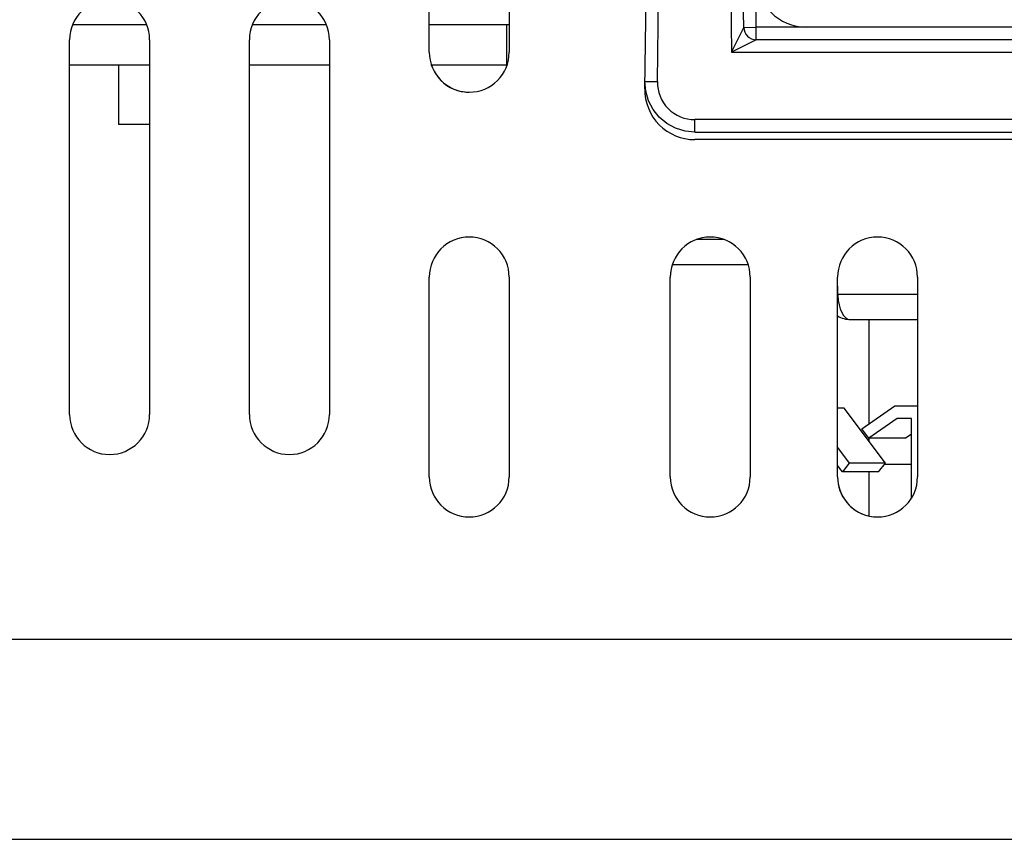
# Model space of a CAD drawing. Extents: x 12050 to 12411, y -1362 to -1020.
# Tile 26 of 36: x 12306 to 12345, y -1362 to -1329. Entities that reach past the tile are written whole.
import ezdxf

# ---------------------------------------------------------------- set-up
doc = ezdxf.new("R2010")
doc.units = 0
doc.layers.add('2', color=2, linetype='CONTINUOUS')

msp = doc.modelspace()

# ---------------------------------------------------------------- linework, layer by layer
at = {"layer": '2', "color": 7}
for p, q in [((12335.177, -1329.411), (12334.095, -1267.411)), ((12330.716, -1331.881), (12331.566, -1274.911)), ((12331.22, -1331.589), (12332.066, -1274.911)), ((12333.226, -1274.911), (12334.194, -1330.411)), ((12334.677, -1329.42), (12333.725, -1274.902)), ((12322.086, -1330.411), (12322.086, -1322.411)), ((12325.286, -1322.411), (12325.286, -1330.411)), ((12310.769, -1329.311), (12307.802, -1329.311)), ((12317.969, -1329.311), (12315.002, -1329.311)), ((12325.186, -1329.311), (12322.086, -1329.311)), ((12325.286, -1329.311), (12325.186, -1329.311)), ((12325.186, -1330.911), (12325.186, -1329.311)), ((12334.194, -1330.411), (12334.677, -1329.42)), ((12334.677, -1329.42), (12335.177, -1329.411)), ((12337.186, -1329.411), (12335.177, -1329.411)), ((12335.177, -1329.911), (12335.177, -1329.411)), ((12393.186, -1329.411), (12337.186, -1329.411)), ((12307.686, -1344.911), (12307.686, -1329.911)), ((12310.886, -1329.911), (12310.886, -1344.911)), ((12314.886, -1344.911), (12314.886, -1329.911)), ((12318.086, -1329.911), (12318.086, -1344.911)), ((12335.177, -1329.911), (12334.194, -1330.411)), ((12395.494, -1329.911), (12335.177, -1329.911)), ((12334.194, -1330.411), (12395.477, -1330.411)), ((12307.686, -1344.911), (12307.686, -1330.911)), ((12307.686, -1330.911), (12310.886, -1330.911)), ((12309.636, -1330.911), (12309.636, -1333.311)), ((12314.886, -1344.911), (12314.886, -1330.911)), ((12314.886, -1330.911), (12318.086, -1330.911)), ((12322.166, -1330.911), (12325.186, -1330.911)), ((12325.186, -1330.911), (12325.206, -1330.911)), ((12330.72, -1331.581), (12331.22, -1331.589)), ((12310.886, -1333.311), (12309.636, -1333.311)), ((12395.43, -1333.111), (12332.72, -1333.111)), ((12332.72, -1333.611), (12332.72, -1333.111)), ((12332.72, -1333.611), (12396.43, -1333.611)), ((12409.686, -1333.911), (12332.716, -1333.911)), ((12333.892, -1337.911), (12332.779, -1337.911)), ((12331.816, -1338.911), (12334.856, -1338.911)), ((12322.086, -1347.411), (12322.086, -1339.411)), ((12322.086, -1347.411), (12322.086, -1339.411)), ((12325.286, -1339.411), (12325.286, -1347.411)), ((12331.736, -1347.411), (12331.736, -1339.411)), ((12331.736, -1347.411), (12331.736, -1339.411)), ((12334.936, -1339.411), (12334.936, -1347.411)), ((12338.436, -1347.411), (12338.436, -1339.411)), ((12341.636, -1339.411), (12341.636, -1347.411)), ((12338.436, -1339.795), (12338.44, -1339.795)), ((12338.451, -1340.111), (12338.44, -1339.795)), ((12338.436, -1340.112), (12338.451, -1340.111)), ((12338.451, -1340.111), (12338.452, -1340.146)), ((12341.636, -1340.111), (12338.451, -1340.111)), ((12338.436, -1344.657), (12338.436, -1340.968)), ((12338.951, -1341.111), (12341.636, -1341.111)), ((12339.686, -1341.111), (12339.686, -1345.295)), ((12338.697, -1344.657), (12338.436, -1344.657)), ((12340.358, -1346.859), (12338.697, -1344.657)), ((12339.412, -1345.485), (12340.729, -1344.57)), ((12340.729, -1344.57), (12341.636, -1344.57)), ((12340.827, -1345.07), (12339.693, -1345.857)), ((12341.401, -1345.07), (12340.827, -1345.07)), ((12341.401, -1348.245), (12341.401, -1345.07)), ((12339.693, -1345.857), (12339.412, -1345.485)), ((12339.686, -1345.848), (12339.686, -1345.968)), ((12341.146, -1345.857), (12339.693, -1345.857)), ((12341.146, -1345.857), (12341.401, -1345.68)), ((12338.436, -1346.236), (12338.905, -1346.859)), ((12338.436, -1347.411), (12338.436, -1346.953)), ((12338.628, -1347.208), (12338.436, -1346.953)), ((12338.905, -1346.859), (12338.628, -1347.208)), ((12340.358, -1346.859), (12338.905, -1346.859)), ((12340.08, -1347.208), (12340.358, -1346.859)), ((12341.401, -1346.911), (12340.317, -1346.911)), ((12340.08, -1347.208), (12338.628, -1347.208)), ((12339.686, -1347.208), (12339.686, -1348.972)), ((12408.686, -1353.911), (12231.686, -1353.911)), ((12231.686, -1361.911), (12408.686, -1361.911))]:
    msp.add_line(p, q, dxfattribs=at)
at = {"layer": '2', "color": 7, "flags": 128}
for points in [[(12332.72, -1333.611), (12332.326, -1333.572), (12331.948, -1333.456), (12331.6, -1333.268), (12331.295, -1333.015), (12331.047, -1332.707), (12330.864, -1332.356), (12330.754, -1331.976), (12330.72, -1331.581)], [(12338.44, -1339.795), (12338.44, -1339.792), (12338.44, -1339.789), (12338.44, -1339.786), (12338.44, -1339.783), (12338.439, -1339.78), (12338.439, -1339.776), (12338.439, -1339.773), (12338.439, -1339.77), (12338.439, -1339.767), (12338.439, -1339.764), (12338.438, -1339.761), (12338.438, -1339.758), (12338.438, -1339.755), (12338.438, -1339.752), (12338.438, -1339.748), (12338.437, -1339.745), (12338.437, -1339.742), (12338.437, -1339.739), (12338.437, -1339.736), (12338.437, -1339.733), (12338.436, -1339.73), (12338.436, -1339.727), (12338.436, -1339.724), (12338.436, -1339.72)]]:
    msp.add_lwpolyline(points, dxfattribs=at)
at = {"layer": '2', "color": 7}
for centre, radius, start, end in [((12337.186, -1327.411), 2, 180, 270), ((12309.286, -1329.911), 1.6, 0, 180), ((12316.486, -1329.911), 1.6, 0, 180), ((12335.177, -1329.411), 0.5, 181, 270), ((12335.177, -1329.411), 0.5, 181, 270), ((12323.686, -1330.411), 1.6, 180, 0), ((12323.686, -1330.411), 1.6, 198.21, 269.9996), ((12332.72, -1331.611), 1.5, 179.1449, 270), ((12332.716, -1331.911), 2, 179.1449, 270), ((12332.716, -1331.911), 2, 179.1449, 270), ((12323.686, -1339.411), 1.6, 0, 180), ((12323.686, -1339.411), 1.6, 90.0004, 180), ((12333.336, -1339.411), 1.6, 0, 180), ((12340.036, -1339.411), 1.6, 0, 180), ((12333.336, -1339.411), 1.6, 161.79, 180), ((12338.951, -1340.111), 1, 238.9565, 270), ((12309.286, -1344.911), 1.6, 180, 0), ((12309.286, -1344.911), 1.6, 180, 269.9996), ((12316.486, -1344.911), 1.6, 180, 0), ((12316.486, -1344.911), 1.6, 180, 269.9996), ((12323.686, -1347.411), 1.6, 180, 0), ((12323.686, -1347.411), 1.6, 180, 269.9996), ((12333.336, -1347.411), 1.6, 180, 0), ((12333.336, -1347.411), 1.6, 180, 269.9996), ((12340.036, -1347.411), 1.6, 180, 0), ((12340.036, -1347.411), 1.6, 180, 257.3641)]:
    msp.add_arc(centre, radius, start, end, dxfattribs=at)
for centre, major_axis, ratio, start_param, end_param in [((12338.452, -1340.128), (-0.5, -0.017), 0.034878, 1.537566, 1.569578), ((12338.951, -1340.111), (0, 1), 0.5, 1.605703, 3.141593)]:
    msp.add_ellipse(centre, major_axis=major_axis, ratio=ratio, start_param=start_param, end_param=end_param, dxfattribs=at)

doc.saveas('drawing.dxf')
